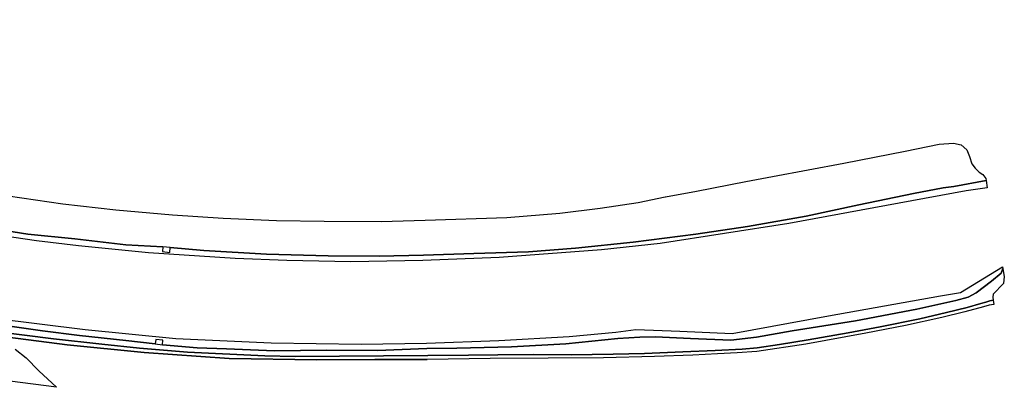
# Model space of a CAD drawing. Extents: x -26035517 to 31750492, y -9237385 to 8160032.
# Tile 142 of 256: x -7918803 to -7623546, y -3569605 to -3459337. Entities that reach past the tile are written whole.
import ezdxf

# ---------------------------------------------------------------- set-up
doc = ezdxf.new("R2010")
doc.units = 0
doc.layers.add('T-25', color=7, linetype='CONTINUOUS')

msp = doc.modelspace()

# ---------------------------------------------------------------- linework, layer by layer
at = {"layer": 'T-25', "color": 9}
for points in [[(-7797865, -3531613, 12953), (-7819477, -3531953, 13077), (-7838665, -3531568, 13097), (-7854216, -3530975, 13083), (-7880197, -3529235, 13023), (-7901136, -3527209, 13150), (-7913717, -3525654, 13153), (-7930176, -3523270, 13103), (-7953649, -3519125, 13057), (-7977760, -3514792, 12993), (-8006277, -3509696, 13050), (-8037319, -3504126, 12943), (-8054303, -3487977, 13050), (-8071485, -3471762, 13030), (-8095728, -3467447, 12977), (-8119000, -3463170, 13033), (-8139895, -3459337, 13010)], [(-7934631, -3510390, 13747), (-7905868, -3514562, 13723), (-7889942, -3516397, 13693), (-7873016, -3517853, 13693), (-7857753, -3518842, 13763), (-7841823, -3519562, 13760), (-7827469, -3519819, 13757), (-7810396, -3519885, 13677), (-7797228, -3519494, 13743), (-7772769, -3518634, 13793), (-7756817, -3517401, 13800), (-7744725, -3515919, 13793), (-7733346, -3514191, 13793), (-7725260, -3512507, 13727), (-7725191, -3512494, 13727), (-7715863, -3510799, 13733), (-7701091, -3507915, 13643), (-7693097, -3506386, 13643), (-7671678, -3502405, 13610), (-7653256, -3498792, 13730), (-7643061, -3496702, 13687), (-7638827, -3496340, 13807), (-7636479, -3496892, 13810), (-7634772, -3498353, 13883), (-7634010, -3500422, 13883), (-7633248, -3502622, 13900), (-7632331, -3503876, 13950), (-7631045, -3505055, 13917), (-7630001, -3505822, 13927), (-7629086, -3506996, 13990), (-7628973, -3507522, 13977), (-7638718, -3509334, 13880), (-7641844, -3509732, 13820), (-7650739, -3511472, 13623), (-7667128, -3514863, 13457), (-7682992, -3518275, 13413), (-7700574, -3521336, 13370), (-7716060, -3523666, 13457), (-7734844, -3526032, 13450), (-7752098, -3527910, 13560), (-7766251, -3528928, 13477), (-7782596, -3529446, 13453), (-7797664, -3529974, 13443), (-7811048, -3530284, 13600), (-7826299, -3530154, 13603), (-7844773, -3529681, 13457), (-7863561, -3528605, 13500), (-7873657, -3527694, 13643), (-7875854, -3527517, 13627), (-7886976, -3526860, 13627), (-7902239, -3525047, 13550), (-7916347, -3523622, 13510), (-7934058, -3520857, 13517)], [(-7934058, -3520857, 13517), (-7916347, -3523622, 13510), (-7902239, -3525047, 13550), (-7886976, -3526860, 13627), (-7875854, -3527517, 13627), (-7875965, -3528879, 13747), (-7873738, -3529123, 13707), (-7873657, -3527694, 13643), (-7863561, -3528605, 13500), (-7844773, -3529681, 13457), (-7826299, -3530154, 13603), (-7811048, -3530284, 13600), (-7797664, -3529974, 13443), (-7782596, -3529446, 13453), (-7766251, -3528928, 13477), (-7752098, -3527910, 13560), (-7734844, -3526032, 13450), (-7716060, -3523666, 13457), (-7700574, -3521336, 13370), (-7682992, -3518275, 13413), (-7667128, -3514863, 13457), (-7650739, -3511472, 13623), (-7641844, -3509732, 13820), (-7638718, -3509334, 13880), (-7628973, -3507522, 13977), (-7628699, -3509722, 12993), (-7634954, -3510682, 12973), (-7655104, -3514397, 13040), (-7688132, -3520485, 12980), (-7726780, -3526482, 13010), (-7744360, -3528375, 13030), (-7775052, -3530660, 13000), (-7797865, -3531613, 12953), (-7797865, -3531613, 12953), (-7819477, -3531953, 13077), (-7838665, -3531568, 13097), (-7854216, -3530975, 13083), (-7880197, -3529235, 13023), (-7901136, -3527209, 13150), (-7913717, -3525654, 13153), (-7930176, -3523270, 13103)], [(-7934058, -3520857, 13517), (-7916347, -3523622, 13510), (-7902239, -3525047, 13550), (-7886976, -3526860, 13627), (-7875854, -3527517, 13627), (-7875965, -3528879, 13747), (-7873738, -3529123, 13707), (-7873657, -3527694, 13643), (-7863561, -3528605, 13500), (-7844773, -3529681, 13457), (-7826299, -3530154, 13603), (-7811048, -3530284, 13600), (-7797664, -3529974, 13443), (-7782596, -3529446, 13453), (-7766251, -3528928, 13477), (-7752098, -3527910, 13560), (-7734844, -3526032, 13450), (-7716060, -3523666, 13457), (-7700574, -3521336, 13370), (-7682992, -3518275, 13413), (-7667128, -3514863, 13457), (-7650739, -3511472, 13623), (-7641844, -3509732, 13820), (-7638718, -3509334, 13880), (-7628973, -3507522, 13977), (-7628699, -3509722, 12993), (-7634954, -3510682, 12973), (-7655104, -3514397, 13040), (-7688132, -3520485, 12980), (-7726780, -3526482, 13010), (-7744360, -3528375, 13030), (-7775052, -3530660, 13000), (-7797865, -3531613, 12953), (-7797865, -3531613, 12953), (-7819477, -3531953, 13077), (-7838665, -3531568, 13097), (-7854216, -3530975, 13083), (-7880197, -3529235, 13023), (-7901136, -3527209, 13150), (-7913717, -3525654, 13153), (-7930176, -3523270, 13103)], [(-7934631, -3510390, 13747), (-7905868, -3514562, 13723), (-7889942, -3516397, 13693), (-7873016, -3517853, 13693), (-7857753, -3518842, 13763), (-7841823, -3519562, 13760), (-7827469, -3519819, 13757), (-7810396, -3519885, 13677), (-7797228, -3519494, 13743)], [(-8141581, -3530151, 13093), (-8091790, -3539376, 13077), (-8057766, -3532295, 13067), (-8040596, -3528676, 13083), (-8005312, -3535145, 13117), (-7965971, -3542302, 13140), (-7926656, -3548830, 13087), (-7899202, -3552311, 13153), (-7871975, -3554968, 13107), (-7843441, -3556271, 13113), (-7816418, -3556651, 13120), (-7796775, -3556399, 12900)], [(-7926656, -3548830, 13087), (-7899202, -3552311, 13153), (-7871975, -3554968, 13107), (-7843441, -3556271, 13113), (-7816418, -3556651, 13120), (-7796775, -3556399, 12900), (-7775134, -3555561, 12900), (-7754053, -3554341, 12967), (-7740061, -3553019, 12967), (-7733992, -3552282, 12967), (-7720834, -3552795, 12990), (-7705150, -3553439, 12973), (-7676276, -3548199, 12937), (-7656713, -3544702, 13003), (-7642726, -3542181, 13000), (-7636639, -3541148, 13013), (-7624109, -3533448, 13000), (-7624019, -3533920, 13777), (-7624461, -3535338, 13773), (-7627422, -3537805, 13937), (-7631940, -3541280, 13917), (-7634417, -3542558, 13943), (-7638061, -3543596, 13847), (-7649779, -3546175, 13803), (-7668171, -3549641, 13650), (-7687163, -3552673, 13650), (-7697816, -3554585, 13573), (-7705564, -3555435, 13630), (-7717653, -3554917, 13647), (-7728169, -3554468, 13543), (-7732867, -3554531, 13543), (-7739413, -3554977, 13543), (-7754984, -3556592, 13507), (-7771359, -3557419, 13470), (-7787700, -3557891, 13413), (-7796685, -3557931, 13413), (-7811499, -3558564, 13530), (-7826763, -3558499, 13530), (-7842391, -3558693, 13563), (-7856832, -3558096, 13563), (-7865582, -3557730, 13730), (-7876028, -3556829, 13740), (-7875847, -3555480, 13763), (-7878013, -3555226, 13763), (-7878151, -3556589, 13730), (-7886937, -3555606, 13587), (-7900885, -3554084, 13543), (-7911937, -3552616, 13627), (-7921064, -3551389, 13640)], [(-7926656, -3548830, 13087), (-7899202, -3552311, 13153), (-7871975, -3554968, 13107), (-7843441, -3556271, 13113), (-7816418, -3556651, 13120), (-7796775, -3556399, 12900), (-7775134, -3555561, 12900), (-7754053, -3554341, 12967), (-7740061, -3553019, 12967), (-7733992, -3552282, 12967), (-7720834, -3552795, 12990), (-7705150, -3553439, 12973), (-7676276, -3548199, 12937), (-7656713, -3544702, 13003), (-7642726, -3542181, 13000), (-7636639, -3541148, 13013), (-7624109, -3533448, 13000), (-7624019, -3533920, 13777), (-7624461, -3535338, 13773), (-7627422, -3537805, 13937), (-7631940, -3541280, 13917), (-7634417, -3542558, 13943), (-7638061, -3543596, 13847), (-7649779, -3546175, 13803), (-7668171, -3549641, 13650), (-7687163, -3552673, 13650), (-7697816, -3554585, 13573), (-7705564, -3555435, 13630), (-7717653, -3554917, 13647), (-7728169, -3554468, 13543), (-7732867, -3554531, 13543), (-7739413, -3554977, 13543), (-7754984, -3556592, 13507), (-7771359, -3557419, 13470), (-7787700, -3557891, 13413), (-7796685, -3557931, 13413), (-7811499, -3558564, 13530), (-7826763, -3558499, 13530), (-7842391, -3558693, 13563), (-7856832, -3558096, 13563), (-7865582, -3557730, 13730), (-7876028, -3556829, 13740), (-7875847, -3555480, 13763), (-7878013, -3555226, 13763), (-7878151, -3556589, 13730), (-7886937, -3555606, 13587), (-7900885, -3554084, 13543), (-7911937, -3552616, 13627), (-7921064, -3551389, 13640)], [(-7921064, -3551389, 13640), (-7911937, -3552616, 13627), (-7900885, -3554084, 13543), (-7886937, -3555606, 13587), (-7878151, -3556589, 13730), (-7876028, -3556829, 13740), (-7865582, -3557730, 13730), (-7856832, -3558096, 13563), (-7842391, -3558693, 13563), (-7826763, -3558499, 13530), (-7811499, -3558564, 13530), (-7796685, -3557931, 13413), (-7787700, -3557891, 13413), (-7771359, -3557419, 13470), (-7754984, -3556592, 13507), (-7739413, -3554977, 13543), (-7732867, -3554531, 13543), (-7728169, -3554468, 13543), (-7717653, -3554917, 13647), (-7705564, -3555435, 13630), (-7697816, -3554585, 13573), (-7687163, -3552673, 13650), (-7668171, -3549641, 13650), (-7649779, -3546175, 13803), (-7638061, -3543596, 13847), (-7634417, -3542558, 13943), (-7631940, -3541280, 13917), (-7627422, -3537805, 13937), (-7624461, -3535338, 13773), (-7624019, -3533920, 13777), (-7623986, -3534088, 13970), (-7623546, -3536337, 13970), (-7623783, -3538484, 13823), (-7626864, -3541706, 13887), (-7626964, -3542534, 13890), (-7626893, -3543502, 13917), (-7627896, -3543693, 13927), (-7629038, -3544042, 13927), (-7630600, -3544500, 13943), (-7634649, -3545647, 13930), (-7640833, -3547203, 13923), (-7648866, -3549063, 13833), (-7660767, -3551451, 13773), (-7670346, -3553269, 13780), (-7682353, -3555401, 13740), (-7690985, -3556772, 13680), (-7697678, -3557736, 13670), (-7702134, -3558200, 13730), (-7710236, -3558564, 13740), (-7719978, -3558949, 13687), (-7731477, -3559460, 13697), (-7740870, -3559692, 13687), (-7753463, -3559819, 13600), (-7764797, -3559763, 13600), (-7775409, -3559894, 13620), (-7784193, -3560001, 13623), (-7796451, -3560084, 13623), (-7836166, -3560373, 13630), (-7845244, -3560136, 13630), (-7868466, -3559080, 13630), (-7882907, -3557844, 13630), (-7894129, -3556698, 13630), (-7908704, -3555076, 13630), (-7926184, -3552893, 13630)], [(-7926184, -3552893, 13630), (-7908704, -3555076, 13630), (-7894129, -3556698, 13630), (-7882907, -3557844, 13630), (-7868466, -3559080, 13630), (-7845244, -3560136, 13630), (-7836166, -3560373, 13630), (-7796451, -3560084, 13623), (-7784193, -3560001, 13623), (-7775409, -3559894, 13620), (-7764797, -3559763, 13600), (-7753463, -3559819, 13600), (-7740870, -3559692, 13687), (-7731477, -3559460, 13697), (-7719978, -3558949, 13687), (-7710236, -3558564, 13740), (-7702134, -3558200, 13730), (-7697678, -3557736, 13670), (-7690985, -3556772, 13680), (-7682353, -3555401, 13740), (-7670346, -3553269, 13780), (-7660767, -3551451, 13773), (-7648866, -3549063, 13833), (-7640833, -3547203, 13923), (-7634649, -3545647, 13930), (-7630600, -3544500, 13943), (-7629038, -3544042, 13927), (-7627896, -3543693, 13927), (-7626893, -3543502, 13917), (-7626702, -3544779, 13917), (-7628113, -3545002, 13980), (-7629785, -3545463, 13980), (-7635365, -3546967, 13957), (-7642302, -3548679, 13900), (-7653206, -3551112, 13867), (-7665066, -3553316, 13730), (-7683085, -3556637, 13647), (-7697775, -3558836, 13677), (-7703634, -3559278, 13677), (-7709587, -3559541, 13643), (-7716976, -3559936, 13617), (-7728490, -3560395, 13617), (-7743761, -3560786, 13650), (-7760322, -3560865, 13623), (-7777731, -3560919, 13623), (-7796568, -3561231, 13623), (-7812311, -3561257, 13630), (-7829743, -3561373, 13630), (-7856026, -3560989, 13620), (-7881491, -3559173, 13643), (-7904616, -3556827, 13620), (-7922393, -3554594, 13663)], [(-7796451, -3560084, 13623), (-7836166, -3560373, 13630), (-7845244, -3560136, 13630), (-7868466, -3559080, 13630), (-7882907, -3557844, 13630), (-7894129, -3556698, 13630), (-7908704, -3555076, 13630), (-7926184, -3552893, 13630)], [(-7922393, -3554594, 13663), (-7904616, -3556827, 13620), (-7881491, -3559173, 13643), (-7856026, -3560989, 13620), (-7829743, -3561373, 13630), (-7812311, -3561257, 13630), (-7796568, -3561231, 13623)], [(-7920117, -3558145, 13700), (-7916824, -3560745, 13697), (-7913042, -3564676, 13837), (-7907808, -3569605, 13740), (-7921719, -3567744, 13703)]]:
    msp.add_polyline3d(points, dxfattribs=at)

doc.saveas('drawing.dxf')
